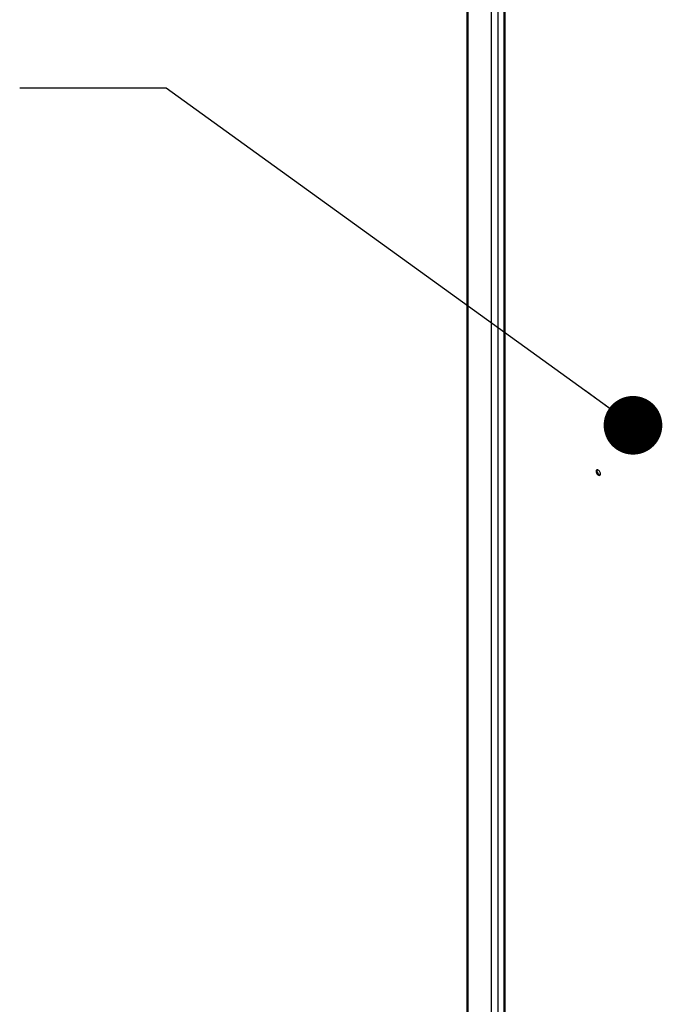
# Model space of a CAD drawing. Header units: inches. Extents: x 3 to 177, y 3 to 114.
# Tile 31 of 95: x 138 to 150, y 63 to 81. Entities that reach past the tile are written whole.
import ezdxf

# ---------------------------------------------------------------- set-up
doc = ezdxf.new("R2010")
doc.units = ezdxf.units.IN
doc.header["$LTSCALE"] = 9.973333
doc.header["$MEASUREMENT"] = 0
doc.layers.get('0').update_dxf_attribs({"linetype": 'CONTINUOUS'})
doc.layers.add('03_ALL_AXES', color=7, linetype='CONTINUOUS')
doc.layers.add('09_ALL_DETAIL_ITEMS', color=7, linetype='CONTINUOUS')
doc.styles.get("Standard").update_dxf_attribs({"font": 'arial.ttf'})
doc.dimstyles.get("Standard").update_dxf_attribs({"dimtxt": 1.066667, "dimasz": 1.066667, "dimexe": 0.06, "dimexo": 0.0625, "dimgap": 0.09, "dimtad": 0, "dimtih": 1, "dimtoh": 1, "dimdec": 3, "dimzin": 4, "dimdsep": 46, "dimtxsty": 'Standard', "dimblk": '_FILLED', "dimblk1": '_FILLED', "dimblk2": '_FILLED', "dimcen": 0.09, "dimadec": 0, "dimazin": 0, "dimtp": 0.01, "dimtm": 0.01, "dimtfac": 1, "dimtdec": 3, "dimtofl": 0, "dimtmove": 0, "dimatfit": 3, "dimldrblk": '_FILLED', "dimfxl": 0, "dimtolj": 1, "dimtzin": 4, "dimarcsym": 0})

# ---------------------------------------------------------------- blocks, each defined once
blk = doc.blocks.new('_FILLED')
at = {"color": 0, "linetype": 'ByBlock'}
blk.add_solid([(0, 0), (-1, 0.2), (-1, -0.2)], dxfattribs=at)

msp = doc.modelspace()

# ---------------------------------------------------------------- linework, layer by layer
at = {"color": 7, "linetype": 'Continuous'}
for p, q in [((146.714, 52.45), (146.714, 93.343)), ((146.836, 52.45), (146.836, 93.343)), ((146.944, 54.329), (146.944, 93.18)), ((146.959, 54.308), (146.959, 93.159)), ((146.263, 89.963), (146.263, 54.861)), ((146.288, 54.876), (146.288, 89.978))]:
    msp.add_line(p, q, dxfattribs=at)
at = {"layer": '03_ALL_AXES', "color": 7, "linetype": 'Continuous'}
for p, q in [((148.615, 72.778), (148.631, 72.787)), ((148.69, 72.712), (148.692, 72.716))]:
    msp.add_line(p, q, dxfattribs=at)
for points, knots in [([(148.617, 72.792), (148.616, 72.791), (148.615, 72.786), (148.615, 72.782), (148.615, 72.778)], [0, 0, 0, 0, 0.234089, 1, 1, 1, 1]), ([(148.615, 72.778), (148.615, 72.776), (148.615, 72.767), (148.617, 72.758), (148.62, 72.751)], [0, 0, 0, 0, 0.231048, 1, 1, 1, 1]), ([(148.62, 72.751), (148.625, 72.738), (148.639, 72.716), (148.664, 72.702), (148.675, 72.703)], [0, 0, 0, 0, 0.566131, 1, 1, 1, 1]), ([(148.634, 72.803), (148.633, 72.802), (148.632, 72.797), (148.631, 72.791), (148.631, 72.787)], [0, 0, 0, 0, 0.23253, 1, 1, 1, 1]), ([(148.631, 72.787), (148.631, 72.783), (148.633, 72.764), (148.642, 72.747), (148.651, 72.735)], [0, 0, 0, 0, 0.228716, 1, 1, 1, 1]), ([(148.695, 72.731), (148.695, 72.74), (148.691, 72.759), (148.677, 72.783), (148.658, 72.801), (148.642, 72.807), (148.635, 72.807)], [0, 0, 0, 0, 0.258396, 0.541454, 0.799848, 1, 1, 1, 1]), ([(148.651, 72.735), (148.654, 72.732), (148.665, 72.72), (148.68, 72.711), (148.691, 72.712)], [0, 0, 0, 0, 0.298288, 1, 1, 1, 1]), ([(148.692, 72.716), (148.693, 72.717), (148.695, 72.722), (148.695, 72.727), (148.695, 72.731)], [0, 0, 0, 0, 0.23253, 1, 1, 1, 1])]:
    msp.add_open_spline(points, degree=3, knots=knots, dxfattribs=at)
for points in [[(148.62, 72.798), (148.619, 72.796), (148.618, 72.794), (148.617, 72.792)], [(148.626, 72.804), (148.624, 72.802), (148.622, 72.8), (148.62, 72.798)], [(148.635, 72.807), (148.632, 72.806), (148.629, 72.805), (148.626, 72.804)], [(148.675, 72.703), (148.678, 72.703), (148.681, 72.704), (148.683, 72.705)], [(148.683, 72.705), (148.686, 72.707), (148.689, 72.709), (148.69, 72.712)]]:
    msp.add_open_spline(points, degree=3, dxfattribs=at)

# ---------------------------------------------------------------- leaders
at = {"layer": '09_ALL_DETAIL_ITEMS', "color": 7, "linetype": 'Continuous'}
msp.add_leader([(149.286, 73.615), (140.796, 79.746), (138.13, 79.746)], dimstyle='Standard', override={"dimtad": 0, "dimldrblk": 'DOT'}, dxfattribs=at)

doc.saveas('drawing.dxf')
